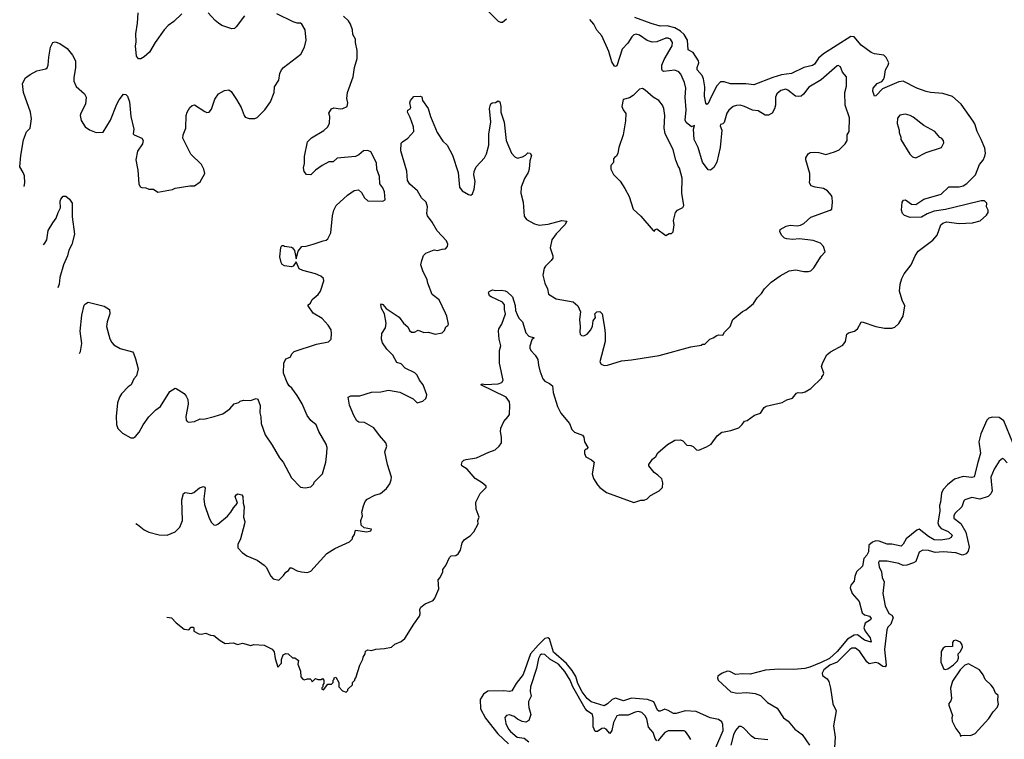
# Model space of a CAD drawing. Extents: x 2239831 to 2395310, y 665973 to 772585.
# Tile 18 of 144: x 2249434 to 2258060, y 702546 to 708855. Entities that reach past the tile are written whole.
import ezdxf

# ---------------------------------------------------------------- set-up
doc = ezdxf.new("R2010")
doc.units = 0

msp = doc.modelspace()

# ---------------------------------------------------------------- linework, layer by layer
at = {"layer": '0CON20XD'}
for points in [[(2253485, 708982.5), (2253625, 708842.5), (2253645, 708833.3), (2253665, 708833.8), (2253698.8, 708861.2)], [(2249474.5, 707390.9), (2249480, 707425), (2249475.8, 707485.8), (2249465.7, 707515.7), (2249434.2, 707565), (2249442.9, 707665), (2249468.8, 707801.2), (2249495, 707872.5), (2249526, 707905), (2249536.5, 707985), (2249527.8, 708045), (2249467.6, 708217.6), (2249458.6, 708295), (2249485, 708344), (2249524.5, 708375.5), (2249585, 708407.1), (2249663.6, 708423.6), (2249675, 708433.3), (2249684.3, 708455.7), (2249688.1, 708525), (2249705, 708612.5), (2249725, 708653.3), (2249745, 708661.2), (2249785, 708646.2), (2249850.9, 708600.9), (2249896, 708545), (2249922.9, 708495), (2249924.3, 708435), (2249907.5, 708345), (2249907.5, 708315), (2249929.7, 708269.7), (2250001.2, 708205), (2250015.8, 708175), (2250010.8, 708115), (2249969.2, 708035), (2249964.2, 708014.2), (2249972.3, 707972.3), (2250006.7, 707915), (2250045, 707888), (2250105, 707866.7), (2250165, 707870), (2250230, 707975), (2250284.2, 708115), (2250305, 708153.3), (2250345, 708201.2), (2250365, 708200), (2250378.8, 708185), (2250396, 708135), (2250409.2, 708005), (2250434, 707895), (2250428.8, 707855), (2250437.5, 707845), (2250503.3, 707815), (2250516.7, 707795), (2250508.8, 707765), (2250465, 707702.5), (2250451.2, 707625), (2250468.8, 707535), (2250477.5, 707415), (2250490.7, 707390.7), (2250505, 707382.5), (2250539.3, 707379.3), (2250565, 707367.5), (2250605, 707367.5), (2250645, 707343.3), (2250773, 707367), (2250795, 707376.7), (2250925, 707396.7), (2250965, 707397.5), (2251016.4, 707433.6), (2251057.5, 707505), (2251047.5, 707545), (2251026.1, 707586.1), (2250934.4, 707674.4), (2250864, 707815), (2250866.7, 707845), (2250888.8, 707905), (2250893.8, 708015), (2250901.2, 708045), (2250924.2, 708085.8), (2250945, 708103.3), (2250965, 708108.8), (2251055, 708050), (2251075, 708042), (2251095, 708044), (2251115, 708070), (2251145, 708156.7), (2251175, 708203.8), (2251227.5, 708235), (2251265, 708238.6), (2251285.8, 708225), (2251334.2, 708155), (2251375.6, 708085.6), (2251400, 708015), (2251410.7, 708000.7), (2251445, 707987.5), (2251495, 707987.5), (2251515, 707997.5), (2251582.5, 708065), (2251630, 708135), (2251663.8, 708215), (2251666.7, 708265), (2251703.8, 708325), (2251713.6, 708383.6), (2251728.8, 708415), (2251745, 708436.2), (2251897, 708553), (2251930, 708615), (2251944.3, 708675), (2251934.4, 708765), (2251905, 708816.7), (2251895, 708823.3), (2251863.9, 708823.9), (2251830, 708835), (2251687.5, 708905)], [(2249959.1, 705928.3), (2249968, 705945), (2249977.1, 706015), (2249964.3, 706124.3), (2249978.6, 706265), (2249998.8, 706351.2), (2250010, 706365), (2250035, 706377.5), (2250175, 706342.9), (2250221.2, 706315), (2250223.8, 706275), (2250200, 706205), (2250194.3, 706165), (2250225, 706057.5), (2250241.2, 706025), (2250257.5, 706005), (2250315, 705971.2), (2250422.5, 705942.5), (2250432.3, 705932.3), (2250448.6, 705881.4), (2250470.8, 705795), (2250458.6, 705731.4), (2250433.9, 705706.1), (2250411.2, 705655), (2250384, 705635), (2250325, 705573.8), (2250307.5, 705545), (2250291.4, 705495), (2250278.8, 705375), (2250282.5, 705305), (2250295, 705270), (2250335, 705230), (2250408.3, 705188.3), (2250431.7, 705188.3), (2250449.3, 705200.7), (2250480.7, 705239.3), (2250516.4, 705303.6), (2250565.9, 705374.1), (2250626.7, 705435), (2250666.7, 705465), (2250750, 705595), (2250795, 705623.3), (2250805, 705622.5), (2250875, 705578.8), (2250893.8, 705555), (2250905.8, 705525.8), (2250910, 705485), (2250890, 705375), (2250891.2, 705345), (2250901.7, 705331.7), (2250915, 705327.5), (2250965, 705333.3), (2251015, 705356.7), (2251046.1, 705353.9), (2251137.5, 705377.5), (2251215, 705400), (2251275, 705443.3), (2251311.7, 705488.3), (2251355, 705500), (2251365, 705510), (2251395, 705520), (2251455, 705517.5), (2251505, 705533.3), (2251519.3, 705529.3), (2251541.7, 705471.7), (2251537, 705407), (2251547, 705373), (2251548.8, 705315), (2251584, 705215), (2251645.6, 705125.6), (2251708.8, 705015), (2251741.2, 704975), (2251815, 704837.5), (2251895, 704757.5), (2251935, 704750), (2251985, 704760), (2252010, 704785), (2252015, 704800), (2252086.1, 704873.9), (2252116.7, 704975), (2252126.2, 705055), (2252128.8, 705105), (2252118, 705135), (2252056, 705245), (2252032.3, 705302.3), (2251985, 705342.5), (2251951.2, 705385), (2251907.9, 705487.9), (2251865, 705560), (2251818, 705625), (2251795.7, 705645.7), (2251778.8, 705675), (2251744.2, 705755), (2251747.3, 705842.7), (2251765, 705882), (2251805, 705896.7), (2251821.2, 705928.8), (2251837.5, 705945), (2252035, 706010), (2252138.3, 706031.7), (2252162.5, 706055), (2252166.7, 706105), (2252162.5, 706135), (2252135.9, 706175.9), (2252083.9, 706233.9), (2252005, 706283.3), (2251962.5, 706345), (2251962.5, 706355), (2251980.7, 706369.3), (2251997.7, 706402.3), (2252050, 706445), (2252070, 706475), (2252100, 706565), (2252096.7, 706585), (2252072.5, 706605), (2252025.8, 706625.8), (2251915, 706655.7), (2251881.5, 706671.5), (2251855, 706732.5), (2251829.2, 706695), (2251815, 706687.1), (2251755, 706697.8), (2251735, 706708), (2251724.4, 706725), (2251712.5, 706775), (2251722.6, 706857.4), (2251730, 706875), (2251743.9, 706876.1), (2251755, 706868.8), (2251815, 706860), (2251825, 706853.8), (2251840.3, 706830.3), (2251855, 706757.5), (2251872.9, 706825), (2251905, 706866.2), (2251945, 706869.2), (2252004.2, 706885.8), (2252092.7, 706917.3), (2252118.8, 706921.2), (2252135, 706933.3), (2252158.8, 706985), (2252173.1, 707135), (2252186, 707185), (2252206.7, 707225), (2252305, 707317.5), (2252365, 707357.5), (2252401.7, 707361.7), (2252429.3, 707339.3), (2252453.6, 707293.6), (2252485, 707266.2), (2252615, 707263.8), (2252636.7, 707275), (2252630, 707345), (2252615, 707380), (2252588.8, 707415), (2252585, 707480), (2252564.3, 707544.3), (2252558.8, 707598.8), (2252510, 707695), (2252485, 707708.8), (2252447.5, 707705), (2252405, 707668.8), (2252375, 707656.2), (2252215, 707642), (2252181.7, 707608.3), (2252142.7, 707607.3), (2252083, 707577), (2252024.2, 707535.8), (2251985, 707494.2), (2251946.7, 707496.7), (2251925, 707522.5), (2251921.4, 707555), (2251928.9, 707595), (2251929.5, 707655), (2251955.6, 707785), (2251990.9, 707819.1), (2252097.4, 707882.6), (2252134.4, 707915), (2252147.7, 707947.7), (2252150, 708005), (2252143.6, 708036.4), (2252167, 708073), (2252185, 708082.5), (2252245, 708073.8), (2252265, 708076.7), (2252302.5, 708095), (2252308, 708125), (2252300.6, 708165), (2252306.7, 708215), (2252355.6, 708355), (2252367.5, 708435), (2252390, 708515), (2252391.4, 708585), (2252376.1, 708653.9), (2252376.7, 708685), (2252354, 708725), (2252349.2, 708765), (2252333.1, 708815), (2252315.7, 708845), (2252272, 708885)], [(2250853.3, 708905), (2250785, 708838.8), (2250735, 708803.8), (2250698.8, 708765), (2250621.2, 708655), (2250570.5, 708569.5), (2250525, 708527.5), (2250495, 708512.5), (2250475, 708512.5), (2250457.5, 708535), (2250448.8, 708625), (2250453.9, 708656.1), (2250451.2, 708731.2), (2250465.7, 708824.3), (2250470.8, 708915)], [(2250724.5, 703615.8), (2250765, 703612.5), (2250805, 703567.5), (2250875, 703513.3), (2250915, 703507.5), (2250935, 703530), (2250955, 703530), (2250960, 703525), (2250960, 703495), (2251005, 703470), (2251025, 703467.5), (2251065, 703476.7), (2251105, 703460), (2251135, 703457.5), (2251191.7, 703411.7), (2251235, 703387.5), (2251305, 703391.2), (2251345, 703376.7), (2251385, 703390), (2251458.3, 703368.3), (2251485, 703377.5), (2251575, 703370.8), (2251645.8, 703335.8), (2251663.9, 703313.9), (2251672, 703255), (2251695, 703180), (2251727.5, 703215), (2251727.5, 703245), (2251743.6, 703286.4), (2251765, 703297.5), (2251787, 703297), (2251825, 703260), (2251845, 703260), (2251877, 703237), (2251870, 703205), (2251893.3, 703145), (2251897.5, 703095), (2251915, 703072.5), (2251925, 703067.5), (2251955, 703077.5), (2251977.5, 703077.5), (2251988.3, 703068.3), (2251995, 703050), (2252025, 703080), (2252045, 703070), (2252075, 703070), (2252088.3, 703078.3), (2252100, 703065), (2252100, 703035), (2252090, 703025), (2252090, 703005), (2252081.7, 702998.3), (2252080, 702985), (2252095, 702980), (2252135, 703030), (2252165, 703030), (2252180, 703045), (2252180, 703065), (2252190, 703075), (2252190, 703085), (2252205, 703090), (2252230, 703045), (2252230, 703005), (2252261.7, 702971.7), (2252295, 702960), (2252310, 702975), (2252310, 702985), (2252350, 703025), (2252350, 703045), (2252370, 703065), (2252370, 703075), (2252380, 703085), (2252413.6, 703196.4), (2252441.7, 703248.3), (2252443, 703267), (2252460, 703295), (2252465, 703320), (2252485, 703330), (2252515, 703326.2), (2252555, 703338), (2252628.8, 703341.2), (2252690, 703355), (2252720.3, 703379.7), (2252775, 703404.4), (2252809.1, 703430.9), (2252886.5, 703555), (2252936.7, 703625), (2252942.9, 703645), (2252940.8, 703685), (2252948, 703705), (2252985, 703734.2), (2253055, 703764), (2253070, 703785), (2253107.5, 703865), (2253100, 703945), (2253117.5, 703965), (2253142.5, 704015), (2253142.5, 704035), (2253168.8, 704071.2), (2253199.5, 704140.5), (2253215, 704153.3), (2253255, 704156.7), (2253275, 704172.5), (2253295.9, 704204.1), (2253311.7, 704268.3), (2253332.3, 704297.7), (2253380, 704330), (2253413.9, 704366.1), (2253450, 704435), (2253447.5, 704465), (2253460, 704495), (2253433.8, 704565), (2253431.2, 704625), (2253469.3, 704700.7), (2253520, 704755), (2253520, 704765), (2253486.1, 704796.1), (2253423.6, 704833.6), (2253353.3, 704915), (2253308.8, 704945), (2253304.2, 704955.8), (2253311.2, 704978.8), (2253325, 704992.5), (2253345, 705000), (2253437.3, 705012.7), (2253545, 705062.5), (2253598.8, 705085), (2253636, 705115), (2253655.5, 705144.5), (2253655.8, 705195), (2253646, 705245), (2253650, 705275), (2253675, 705332.5), (2253713.8, 705375), (2253724, 705395), (2253728.6, 705475), (2253724.2, 705505), (2253696.8, 705546.8), (2253473.3, 705655), (2253485, 705661.2), (2253515, 705657.5), (2253625, 705663.5), (2253658, 705675), (2253669.1, 705695), (2253636.2, 705845), (2253638.9, 705955), (2253647.8, 705995), (2253634.3, 706055), (2253628.6, 706125), (2253631.9, 706145), (2253656.9, 706185), (2253688.8, 706275), (2253681.2, 706315), (2253682.5, 706355), (2253665, 706378.6), (2253564, 706424), (2253550, 706435), (2253541.2, 706458.8), (2253547, 706473), (2253575, 706487.5), (2253605, 706480), (2253655, 706483.8), (2253687.3, 706477.3), (2253705, 706468.8), (2253751.2, 706425), (2253775, 706350), (2253779.2, 706305), (2253791.3, 706271.3), (2253807, 706237), (2253839.2, 706205), (2253869.3, 706109.3), (2253895, 706080), (2253940, 706065), (2253922, 706048), (2253903.9, 705993.9), (2253903.9, 705973.9), (2253911.2, 705955), (2253950, 705915), (2253974, 705875), (2253977.8, 705825), (2253990, 705775), (2254017.3, 705707.3), (2254033.3, 705685), (2254076.4, 705666.4), (2254102, 705645), (2254107, 705587), (2254145, 705462.5), (2254174.2, 705404.2), (2254250, 705315), (2254272.7, 705262.7), (2254295, 705240), (2254363.6, 705213.6), (2254376.1, 705196.1), (2254383.6, 705153.6), (2254410, 705105), (2254405, 705090), (2254395, 705090), (2254383, 705077), (2254383, 705053), (2254395, 705022.5), (2254445, 704997.5), (2254467.5, 704975), (2254450, 704875), (2254461.7, 704831.7), (2254496.4, 704776.4), (2254517.5, 704755), (2254575, 704708.8), (2254815, 704623.3), (2254875, 704643.3), (2254906.4, 704643.6), (2254930, 704655), (2254960, 704685), (2255035, 704723.3), (2255066.2, 704755), (2255069.2, 704795), (2255058.7, 704828.7), (2255025, 704863.3), (2254992.5, 704885), (2254946.7, 704945), (2254946.7, 704955), (2254977, 705003), (2255007.5, 705025), (2255025, 705057.5), (2255109.5, 705130.5), (2255172.7, 705167.3), (2255223, 705173), (2255243, 705163), (2255280, 705125), (2255315, 705122.5), (2255335, 705112.5), (2255362.5, 705085), (2255385, 705081.2), (2255450.8, 705109.2), (2255492.5, 705135), (2255545, 705207.5), (2255585, 705237.5), (2255607, 705243), (2255665, 705253.3), (2255735, 705277.5), (2255763.3, 705305), (2255782.5, 705335), (2255808.3, 705341.7), (2255872.3, 705387.7), (2255923.6, 705406.4), (2255956, 705454), (2255974.2, 705465.8), (2256115, 705500), (2256155, 705522.5), (2256203.6, 705536.4), (2256239.3, 705580.7), (2256255, 705586.7), (2256285.9, 705584.1), (2256316.4, 705593.6), (2256365, 705622.5), (2256460, 705715), (2256460, 705725), (2256471.7, 705738.3), (2256477.5, 705755), (2256457.5, 705815), (2256469.3, 705850.7), (2256503.9, 705916.1), (2256536.4, 705943.6), (2256645, 706002.5), (2256670, 706035), (2256680.9, 706099.1), (2256695, 706110.8), (2256746.3, 706123.7), (2256774, 706145), (2256805, 706203.3), (2256815, 706206.7), (2256935.5, 706165.5), (2257010.3, 706150.3), (2257075, 706150), (2257100.9, 706159.1), (2257135, 706192), (2257174.3, 706255), (2257188.1, 706345), (2257165.5, 706395.5), (2257142.7, 706475), (2257148.8, 706535), (2257163.7, 706586.3), (2257183.6, 706626.4), (2257242.9, 706705), (2257278.6, 706785), (2257304.2, 706825), (2257435, 706922), (2257471.2, 706965), (2257505, 707057.5), (2257520.5, 707069.5), (2257555, 707081.2), (2257665, 707067.5), (2257780, 707075), (2257847.7, 707092.3), (2257905, 707140), (2257917.5, 707165), (2257917.5, 707185), (2257903.6, 707213.6), (2257907.5, 707245), (2257885.6, 707265.6), (2257857.7, 707267.7), (2257726.2, 707233.8), (2257545, 707190.5), (2257445, 707175.6), (2257385, 707152.9), (2257335, 707124.4), (2257235, 707120), (2257185, 707139.2), (2257167.5, 707155), (2257160.8, 707185), (2257166.2, 707255), (2257176.2, 707273.8), (2257193.8, 707276.2), (2257247.4, 707237.4), (2257284.5, 707235.5), (2257355, 707282.1), (2257505.8, 707324.2), (2257575, 707388.1), (2257665, 707389.2), (2257700.7, 707399.3), (2257731.5, 707418.5), (2257806.7, 707495), (2257842, 707585), (2257875.8, 707624.2), (2257890.5, 707659.5), (2257894.2, 707685), (2257888.7, 707728.7), (2257858.1, 707805), (2257823, 707873), (2257802, 707942), (2257788.1, 707965), (2257682.5, 708115), (2257605, 708180), (2257521.2, 708208.8), (2257413.9, 708216.1), (2257375, 708226), (2257295, 708254.2), (2257174.3, 708314.3), (2257135, 708309.1), (2256992, 708248), (2256935, 708186.7), (2256922.5, 708185), (2256908.2, 708228.2), (2256912.1, 708255), (2256947.1, 708295), (2256986, 708314), (2257001.1, 708328.9), (2257010.8, 708355), (2257018.9, 708415), (2257043.3, 708455), (2257048.1, 708475), (2257025, 708523.8), (2257005, 708544), (2256924.2, 708555.8), (2256895, 708566), (2256805, 708632), (2256745, 708702.9), (2256715, 708707.8), (2256475.2, 708554.8), (2256433.6, 708516.4), (2256396.2, 708463.8), (2256378.3, 708451.7), (2256305, 708436.8), (2256195, 708382.7), (2256107.7, 708372.3), (2256030.8, 708349.2), (2255865, 708284.4), (2255795, 708293.1), (2255662.6, 708292.6), (2255605, 708310.5), (2255575, 708308.9), (2255541.1, 708275), (2255494.1, 708184.1), (2255465, 708120), (2255455, 708110), (2255445, 708122.5), (2255432.1, 708185), (2255435.3, 708265), (2255425.3, 708335.3), (2255412.5, 708365), (2255370.5, 708415), (2255370.5, 708435), (2255384.4, 708475), (2255381.5, 708495), (2255335, 708565.7), (2255291.2, 708591.2), (2255284.1, 708675), (2255255.3, 708725), (2255223.4, 708755), (2255175, 708781.9), (2255105, 708799.3), (2255045, 708799.1), (2254965, 708820), (2254824.2, 708874.2)], [(2251405, 708887.5), (2251329.3, 708790.7), (2251315, 708777.5), (2251293.6, 708773.6), (2251205, 708803.3), (2251175, 708823.3), (2251146.1, 708846.1), (2251085, 708913.3)], [(2250451.9, 704439.6), (2250465, 704428), (2250525, 704382.5), (2250565, 704362.5), (2250655, 704338), (2250727, 704337), (2250795, 704363.8), (2250836.2, 704405), (2250860, 704465), (2250854, 704645), (2250869.3, 704700.7), (2250885, 704708.8), (2250935, 704702.5), (2250960.9, 704709.1), (2251010.3, 704749.7), (2251045, 704761.2), (2251056.4, 704756.4), (2251058.8, 704748.8), (2251047.8, 704655), (2251054.4, 704605), (2251094.4, 704484.4), (2251115, 704447.5), (2251135, 704427.5), (2251153.6, 704423.6), (2251168.8, 704431.2), (2251255, 704503.8), (2251285, 704536.7), (2251305.9, 704574.1), (2251342.5, 704615), (2251323.3, 704675), (2251330.7, 704689.3), (2251345, 704697.5), (2251380.7, 704690.7), (2251390, 704675), (2251393.3, 704615), (2251401.2, 704585), (2251393.8, 704495), (2251405.9, 704455.9), (2251404.4, 704435.6), (2251368.5, 704305), (2251344, 704254), (2251345.8, 704225.8), (2251384.1, 704184.1), (2251423.9, 704153.9), (2251515, 704116), (2251575, 704073.8), (2251593.8, 704055), (2251635, 703977.5), (2251655, 703952.5), (2251705, 703942.5), (2251746.2, 703983.8), (2251765, 704012.5), (2251790, 704025), (2251805, 704050), (2251815, 704050), (2251865, 704022.5), (2251903.6, 704013.6), (2251955, 704010), (2251985, 704020), (2252125, 704173.8), (2252195, 704220), (2252323, 704277), (2252350, 704305), (2252350, 704315), (2252367, 704343), (2252375, 704380), (2252475, 704366.2), (2252510, 704375), (2252515, 704387.5), (2252450.6, 704400.6), (2252426.7, 704425), (2252423.3, 704465), (2252437.1, 704505), (2252432.3, 704537.7), (2252447.5, 704592.5), (2252460.4, 704629.6), (2252477.1, 704652.9), (2252545, 704686.7), (2252595, 704702.5), (2252646.4, 704743.6), (2252677.5, 704785), (2252689.3, 704820.7), (2252690, 704845), (2252656.7, 704955), (2252632, 705065), (2252649.2, 705115), (2252642.5, 705145), (2252585, 705208.8), (2252535.6, 705275.6), (2252455, 705323.8), (2252405, 705326.7), (2252388.3, 705338.3), (2252361.2, 705385), (2252322.5, 705475), (2252313, 705547), (2252335, 705556.7), (2252415, 705556.7), (2252515, 705588.8), (2252598.3, 705591.7), (2252665, 705607.5), (2252765, 705590), (2252880.5, 705530.5), (2252915, 705496.7), (2252965, 705510), (2252992.5, 705535), (2252999.3, 705550.7), (2253000, 705565), (2252970, 705655), (2252936, 705695), (2252915, 705738.6), (2252895, 705757.8), (2252811.1, 705801.1), (2252775, 705838.6), (2252739.3, 705849.3), (2252704, 705914), (2252650.5, 705965), (2252612.4, 706022.4), (2252604.6, 706055), (2252608.2, 706105), (2252637.6, 706152.4), (2252645.6, 706195), (2252630.8, 706275), (2252605, 706322.5), (2252596.7, 706355), (2252605, 706363.3), (2252615, 706358.8), (2252644.2, 706324.2), (2252757.4, 706247.4), (2252796.7, 706195), (2252835, 706163.3), (2252849.3, 706129.3), (2252866.4, 706116.4), (2252893.3, 706116.7), (2252925, 706132.5), (2252975, 706112.5), (2253015, 706116.7), (2253075, 706097.5), (2253135, 706110), (2253155, 706130), (2253167, 706163), (2253186.4, 706173.6), (2253190, 706185), (2253176.7, 706255), (2253163.3, 706283.3), (2253108.3, 706398.3), (2253046.7, 706445), (2253008.8, 706545), (2253003.8, 706575), (2252965, 706652.5), (2252948, 706705), (2252956, 706745), (2252973.2, 706786.8), (2252992.1, 706807.9), (2253065, 706836.2), (2253095, 706830), (2253135, 706843.8), (2253163.6, 706846.4), (2253182.5, 706865), (2253186.4, 706886.4), (2253173.3, 706915), (2253090.8, 707005), (2253048.8, 707078.8), (2253005.7, 707135), (2253001.9, 707155), (2253007.3, 707215), (2252995, 707254), (2252953.9, 707293.9), (2252919.4, 707355), (2252852.1, 707412.1), (2252831.1, 707445), (2252825.5, 707525.5), (2252774, 707705), (2252776.7, 707773.3), (2252787.5, 707785), (2252833.3, 707815), (2252886.4, 707873.6), (2252883.3, 707915), (2252856.4, 707996.4), (2252832.5, 708045), (2252835, 708060), (2252855.8, 708074.2), (2252860, 708085), (2252852.5, 708125), (2252857.5, 708145), (2252887.5, 708182.5), (2252943, 708183), (2252957, 708177), (2252963.3, 708145), (2253014, 708075), (2253033.8, 708005), (2253090.6, 707865), (2253140.6, 707790.6), (2253180, 707755), (2253226.2, 707666.2), (2253275.5, 707515.5), (2253288.6, 707385), (2253310, 707355), (2253365, 707321.2), (2253385, 707316.7), (2253401.2, 707328.8), (2253415, 707370), (2253424, 707435), (2253412.5, 707495), (2253415.8, 707525), (2253434.5, 707565.5), (2253506.8, 707643.2), (2253525, 707677.5), (2253544.4, 707755.6), (2253544.5, 707855), (2253561.9, 707955), (2253550.8, 708075), (2253555, 708100), (2253561.7, 708118.3), (2253573, 708127), (2253601.7, 708128.3), (2253625, 708142.5), (2253640, 708135), (2253648.8, 708095), (2253649.2, 708045), (2253678.6, 707955), (2253697.1, 707795), (2253743.4, 707683.4), (2253770.9, 707650.9), (2253795, 707640), (2253838.3, 707651.7), (2253865, 707667.5), (2253885, 707688.8), (2253907.5, 707685), (2253916.7, 707665), (2253903.9, 707616.1), (2253897, 707543), (2253887.5, 707515), (2253857, 707463), (2253828, 707385), (2253824.1, 707334.1), (2253846.2, 707255), (2253853.6, 707133.6), (2253875, 707102.5), (2253945, 707064.2), (2253985, 707052.9), (2254065, 707062.5), (2254185, 707094), (2254227.5, 707087.5), (2254210, 707055), (2254135, 706978.8), (2254095.7, 706924.3), (2254081.2, 706855), (2254103.8, 706785), (2254103.8, 706765), (2254091.2, 706745), (2254040, 706695), (2254029.2, 706675), (2254017.5, 706615), (2254035.8, 706545), (2254059.2, 706495), (2254067.3, 706447.3), (2254135, 706406.2), (2254281.7, 706381.7), (2254325, 706346.7), (2254346.4, 706293.6), (2254337.5, 706225), (2254343.8, 706165), (2254340, 706115), (2254345, 706097.5), (2254356.4, 706086.4), (2254375, 706083.3), (2254405, 706097.5), (2254437.5, 706135), (2254451.7, 706168.3), (2254458.8, 706215), (2254477.5, 706245), (2254472.5, 706275), (2254490, 706295), (2254516.4, 706296.4), (2254537, 706277), (2254557.5, 706155), (2254564.2, 706105), (2254563.9, 706033.9), (2254516.7, 705855), (2254527.5, 705835), (2254553.9, 705823.9), (2254585, 705826), (2254705.7, 705864.3), (2254795, 705872.9), (2255035, 705910.8), (2255315, 705987.5), (2255405, 706000), (2255415, 706010), (2255435, 706010), (2255480, 706055), (2255510, 706065), (2255543, 706087), (2255555, 706092.5), (2255595, 706090), (2255607.5, 706115), (2255657.5, 706165), (2255682.5, 706225), (2255765, 706297.5), (2255795, 706312.5), (2255863, 706367), (2255893.9, 706416.1), (2255932.5, 706455), (2255960, 706495), (2256017.5, 706555), (2256095, 706608.8), (2256176.1, 706653.9), (2256235, 706661.2), (2256305, 706646.7), (2256345, 706646.7), (2256365, 706653.3), (2256390.7, 706679.3), (2256457, 706783), (2256491.7, 706818.3), (2256477, 706867), (2256450, 706895), (2256385, 706920), (2256265, 706933.8), (2256205, 706927.5), (2256153.6, 706933.6), (2256135, 706940), (2256111.7, 706961.7), (2256092.5, 706995), (2256097.5, 707015), (2256147.5, 707045), (2256185, 707052), (2256245, 707048.1), (2256275, 707053.1), (2256305, 707069.2), (2256365, 707124.2), (2256535, 707184.3), (2256550, 707195), (2256556.2, 707255), (2256553.3, 707295), (2256545, 707312.5), (2256510, 707355), (2256475, 707376), (2256404.2, 707385.8), (2256367.8, 707397.8), (2256352.2, 707425), (2256356, 707455), (2256356.7, 707505), (2256320, 707625), (2256322.5, 707645), (2256340.7, 707679.3), (2256358.3, 707691.7), (2256395, 707693.8), (2256435, 707690), (2256495, 707674.2), (2256572.5, 707695), (2256613.3, 707715), (2256664.5, 707765.5), (2256683.8, 707795), (2256683.3, 707845), (2256700, 707875), (2256703.3, 707995), (2256664.4, 708104.4), (2256663.1, 708215), (2256678.3, 708271.7), (2256678, 708355), (2256641.2, 708395), (2256625, 708442.5), (2256605, 708453.3), (2256595, 708451.2), (2256455, 708327.8), (2256346.9, 708263.1), (2256299.5, 708200.5), (2256280, 708185), (2256255, 708180), (2256230.8, 708185), (2256165, 708236.4), (2256145, 708244.5), (2256102, 708235), (2256066.6, 708203.4), (2256056.5, 708175), (2256054.6, 708105.4), (2256046.5, 708073.5), (2256025.3, 708034.7), (2255995, 708017.1), (2255965, 708018.6), (2255905, 708054.3), (2255855, 708062.7), (2255784.6, 708094.6), (2255745, 708104.5), (2255715, 708103.6), (2255685.4, 708094.6), (2255647.6, 708062.4), (2255630, 708035), (2255605, 707952), (2255595, 707941.9), (2255572.5, 707935), (2255570.8, 707925), (2255585.9, 707885), (2255572.2, 707735), (2255541.8, 707605), (2255515, 707558.6), (2255485, 707534.2), (2255465, 707538), (2255416.3, 707606.3), (2255377.2, 707735), (2255343.8, 707805), (2255336, 707895), (2255345.8, 707925.8), (2255320, 707915), (2255273.3, 707953.3), (2255263.1, 707973.1), (2255273.9, 708065), (2255265.4, 708175), (2255270, 708255), (2255258.2, 708305), (2255225, 708375.8), (2255207.9, 708397.9), (2255175, 708412.5), (2255075, 708400.8), (2255065, 708406.2), (2255059.5, 708419.5), (2255060.8, 708455), (2255080.4, 708505), (2255151.5, 708625), (2255152.2, 708655), (2255135, 708683.3), (2255115, 708692.9), (2255095, 708693.1), (2255015, 708661.8), (2254975, 708656.2), (2254932.3, 708672.3), (2254865, 708718.2), (2254835, 708726.4), (2254815, 708721.9), (2254797.1, 708705), (2254762, 708648), (2254712.7, 708597.3), (2254665, 708451.2), (2254655, 708444), (2254645, 708448), (2254622.9, 708485), (2254596.8, 708575), (2254535, 708712), (2254491.7, 708761.7), (2254465.2, 708815.2), (2254427.8, 708855)], [(2255095, 706962.5), (2255125, 706980), (2255145, 706980), (2255160, 706995), (2255167.5, 707055), (2255163.3, 707095), (2255180, 707165), (2255196.4, 707183.6), (2255243, 707207), (2255252.5, 707225), (2255236.2, 707335), (2255237.5, 707465), (2255215, 707552.5), (2255201.4, 707571.4), (2255181.7, 707621.7), (2255158.1, 707715), (2255088.3, 707858.3), (2255079.4, 707905), (2255087.1, 708015), (2255078.1, 708075), (2255066, 708105), (2255033.3, 708145), (2254985, 708174.2), (2254915, 708236.2), (2254890.7, 708250.7), (2254864.2, 708245.8), (2254808.8, 708191.2), (2254775, 708170), (2254720, 708155), (2254710, 708095), (2254720, 708065), (2254743, 708033), (2254740.7, 707969.3), (2254721.2, 707845), (2254683.8, 707735), (2254673.8, 707685), (2254663, 707657), (2254643.6, 707646.4), (2254637.5, 707635), (2254637, 707603), (2254613, 707577), (2254613.6, 707543.6), (2254635, 707497.5), (2254695, 707440), (2254736, 707375), (2254774, 707305), (2254810, 707195), (2254875, 707133.3), (2254985, 707007.5), (2254995, 707000), (2255000, 707015), (2255015, 707020), (2255095, 706962.5)], [(2257285, 707643.3), (2257375, 707690), (2257510, 707735), (2257530, 707775), (2257526.7, 707795), (2257510, 707815), (2257495, 707822.5), (2257452.5, 707875), (2257355, 707926.2), (2257261.2, 708001.2), (2257235, 708016), (2257195, 708026.2), (2257145, 708017.5), (2257125, 707990), (2257120, 707945), (2257137.5, 707885), (2257137.5, 707865), (2257152.5, 707825), (2257152.5, 707805), (2257232.5, 707675), (2257255, 707652.5), (2257285, 707643.3)], [(2249643.2, 706881.7), (2249655.6, 706895), (2249671.9, 706925), (2249683.6, 707006.4), (2249725.5, 707074.5), (2249754, 707115), (2249770, 707165), (2249791.4, 707205), (2249790, 707265), (2249795, 707282.5), (2249815, 707308.8), (2249838.3, 707308.3), (2249871.2, 707281.2), (2249894, 707245), (2249893.8, 707125), (2249915.6, 706975), (2249890.4, 706885), (2249864.7, 706835), (2249851.8, 706785), (2249817.3, 706705), (2249785.7, 706594.3), (2249779.2, 706535), (2249768.1, 706504.8)], [(2258135.5, 705145.5), (2258055, 705339.3), (2258015, 705366), (2257955, 705369), (2257925, 705362), (2257906.2, 705345), (2257854.7, 705225), (2257838.2, 705155), (2257850.7, 705055), (2257827.5, 704972.5), (2257795, 704848.1), (2257775, 704841.5), (2257698.5, 704851.5), (2257625, 704826), (2257562.1, 704777.9), (2257525, 704736.1), (2257509.7, 704705), (2257502.2, 704625), (2257493.7, 704595), (2257494.8, 704545.2), (2257476.5, 704445), (2257487.3, 704417.3), (2257507.5, 704395), (2257567.4, 704367.4), (2257603.8, 704335), (2257595.8, 704315), (2257575, 704304.5), (2257505, 704291.6), (2257445, 704294.3), (2257395.4, 704325), (2257315, 704389.4), (2257295, 704380.4), (2257199.1, 704305), (2257173.7, 704256.3), (2257155, 704238.5), (2257075, 704255.8), (2257035, 704258.2), (2256965, 704282.4), (2256935, 704286.3), (2256905, 704275.8), (2256872.4, 704247.6), (2256869.8, 704190.2), (2256855, 704160), (2256828.3, 704131.7), (2256817.5, 704065), (2256765.9, 704015), (2256750.7, 703975), (2256745.9, 703934.1), (2256715, 703898.2), (2256709.3, 703875), (2256726.1, 703825), (2256787.2, 703755), (2256815.2, 703655), (2256835, 703636.2), (2256877.8, 703625), (2256895, 703605.6), (2256886.6, 703593.4), (2256840.2, 703565), (2256830, 703525), (2256840, 703495), (2256885.5, 703435), (2256893.3, 703396.7), (2256835, 703416.6), (2256775, 703461.3), (2256745, 703460.7), (2256685, 703424.1), (2256595, 703316.7), (2256530, 703255), (2256455, 703220.1), (2256355, 703177.8), (2256312.2, 703167.8), (2256215, 703158.3), (2256085, 703160.3), (2255967.6, 703152.4), (2255835, 703118.3), (2255765, 703121.7), (2255705, 703115.2), (2255655, 703139.5), (2255635, 703142.9), (2255588.1, 703125), (2255549.5, 703100.5), (2255546, 703085), (2255554, 703065), (2255665, 702962.2), (2255720.8, 702950.8), (2255805, 702956.5), (2255876.7, 702946.7), (2255925, 702929.5), (2255985, 702869.6), (2256068.7, 702818.7), (2256125, 702735.4), (2256166, 702706), (2256225, 702636.2), (2256289.8, 702589.8), (2256354.7, 702495)], [(2258085, 704968.8), (2258055, 705003.3), (2258045, 705006.7), (2258016.2, 704985), (2257970.6, 704915), (2257942.9, 704845), (2257944.2, 704805.8), (2257952.9, 704725), (2257940.5, 704699.5), (2257917.5, 704675), (2257845, 704650.8), (2257775, 704665.7), (2257713.9, 704646.1), (2257704.1, 704635.9), (2257686.9, 704583.1), (2257627.1, 704525), (2257617.1, 704505), (2257617.5, 704485), (2257678.3, 704438.3), (2257721.8, 704361.8), (2257752.1, 704235), (2257743.9, 704196.1), (2257725, 704172.9), (2257695, 704161.9), (2257635, 704180.5), (2257525, 704189.7), (2257455, 704184.6), (2257395, 704201.8), (2257345.6, 704204.4), (2257313.4, 704186.6), (2257284.3, 704105), (2257265, 704092.1), (2257205, 704072.7), (2257175, 704071.1), (2257135, 704087.5), (2257035, 704108.1), (2256965, 704108.8), (2256958, 704095), (2256965, 704057.5), (2256983.1, 704015), (2256988.6, 703965), (2257006.1, 703926.1), (2256996, 703825), (2257015.8, 703715.8), (2257049.7, 703649.7), (2257075, 703633.3), (2257086.1, 703613.9), (2257065.8, 703555), (2257040.3, 703529.7), (2257030, 703505), (2257010.7, 703335), (2257024.4, 703195), (2257015, 703182.9), (2256995, 703183.6), (2256955.3, 703215.3), (2256935, 703219.6), (2256875, 703208.6), (2256855, 703224.2), (2256795, 703316.9), (2256755, 703344.3), (2256725, 703345.5), (2256705.8, 703335), (2256596.9, 703223.1), (2256531.4, 703195), (2256478, 703155), (2256463.8, 703126.2), (2256466.7, 703105), (2256507.7, 703077.7), (2256521.7, 703051.7), (2256538, 702995), (2256556.9, 702856.9), (2256585.8, 702795), (2256564.2, 702665), (2256577.1, 702565), (2256571.4, 702475)], [(2255533.9, 702475), (2255596.1, 702623.9), (2255594.8, 702674.8), (2255585, 702699.5), (2255555, 702720.3), (2255484.3, 702734.2), (2255361.1, 702791.1), (2255265, 702794.8), (2255185, 702771.2), (2255161.7, 702771.7), (2255115, 702800), (2255085, 702809.7), (2255045, 702792.1), (2255032, 702792), (2255021.9, 702801.9), (2254989.1, 702875), (2254935, 702895.4), (2254795, 702906.6), (2254725, 702884.7), (2254655, 702906.7), (2254624.8, 702895.2), (2254585, 702857.1), (2254555, 702840), (2254440, 702875), (2254405, 702903.8), (2254362.7, 702962.7), (2254325.1, 703035), (2254305, 703095.8), (2254275, 703148.7), (2254225, 703210.7), (2254111.3, 703311.3), (2254075, 703428.5), (2254060, 703435), (2254035, 703431.1), (2253977.3, 703372.7), (2253908.8, 703295), (2253844.7, 703115), (2253784.1, 703035), (2253745, 702972), (2253725, 702965.5), (2253675, 702972), (2253535, 702968), (2253496.6, 702943.4), (2253469.4, 702895), (2253471.2, 702815), (2253515, 702732.5), (2253621.9, 702595), (2253715, 702506.9)], [(2257545, 703157.5), (2257565, 703164), (2257615, 703199.2), (2257650.8, 703235), (2257658.3, 703258.3), (2257656.7, 703295), (2257677.5, 703315), (2257692.5, 703355), (2257690, 703375), (2257675, 703396.7), (2257635, 703416.2), (2257615, 703410), (2257607.5, 703395), (2257605, 703360), (2257543, 703357), (2257523.6, 703346.4), (2257507.5, 703315), (2257503.6, 703223.6), (2257530.7, 703160.7), (2257545, 703157.5)], [(2255015, 702534), (2255002.1, 702552.1), (2254982.5, 702605), (2254942.6, 702652.6), (2254927.1, 702727.1), (2254915, 702752), (2254885, 702780), (2254855, 702789.4), (2254825, 702784.4), (2254765, 702756.9), (2254685, 702758.9), (2254665, 702751.4), (2254636.2, 702695), (2254621.1, 702625), (2254605, 702596.7), (2254571.9, 702635), (2254555, 702645.5), (2254535, 702640.5), (2254495, 702613.5), (2254476.2, 702615), (2254459.1, 702655), (2254458.4, 702735), (2254452.6, 702762.6), (2254405, 702796.8), (2254387.3, 702817.3), (2254281, 703005), (2254255.8, 703065), (2254210.1, 703140.1), (2254155, 703204.4), (2254079.3, 703249.3), (2254035, 703291.2), (2254005, 703292.9), (2253994.6, 703285), (2253979.7, 703255), (2253962.7, 703167.3), (2253909.4, 703005), (2253907.5, 702965), (2253916, 702925), (2253892.7, 702877.3), (2253892, 702855), (2253894.4, 702825), (2253912.5, 702765), (2253895, 702712.5), (2253867, 702697), (2253835, 702701.2), (2253795, 702722), (2253765, 702747.1), (2253725, 702762), (2253700, 702755), (2253685, 702737.5), (2253694.3, 702685), (2253717.8, 702635), (2253734.4, 702615), (2253792, 702565), (2253855, 702555.6), (2253894.5, 702525)], [(2257675, 702570), (2257685, 702580), (2257707, 702583), (2257765, 702578.8), (2257805, 702596.7), (2257925, 702727.5), (2257962.7, 702787.3), (2257998.8, 702825), (2258010, 702855), (2258003.6, 702886.4), (2258005, 702930), (2257981.7, 702951.7), (2257964.2, 702994.2), (2257945, 703020), (2257891.2, 703071.2), (2257875, 703112.5), (2257842.5, 703155), (2257745, 703206.7), (2257713.3, 703195), (2257672, 703155), (2257607.5, 703055), (2257587.5, 702995), (2257597.5, 702905), (2257592.5, 702885), (2257575, 702860), (2257573.3, 702845), (2257607.5, 702755), (2257600, 702735), (2257602.5, 702705), (2257635, 702642.5), (2257670, 702595), (2257675, 702570)], [(2255296.2, 702575), (2255266.7, 702615), (2255255, 702621.2), (2255115, 702620.5), (2255085, 702606.9), (2255025, 702534)], [(2255314, 702545), (2255296.2, 702575)], [(2255987.5, 702542.5), (2255875, 702552.5), (2255845, 702573.3), (2255775, 702647.4), (2255755, 702660), (2255735, 702658.7), (2255704.8, 702625), (2255687.8, 702585), (2255663.8, 702495)]]:
    msp.add_lwpolyline(points, dxfattribs=at)

doc.saveas('drawing.dxf')
